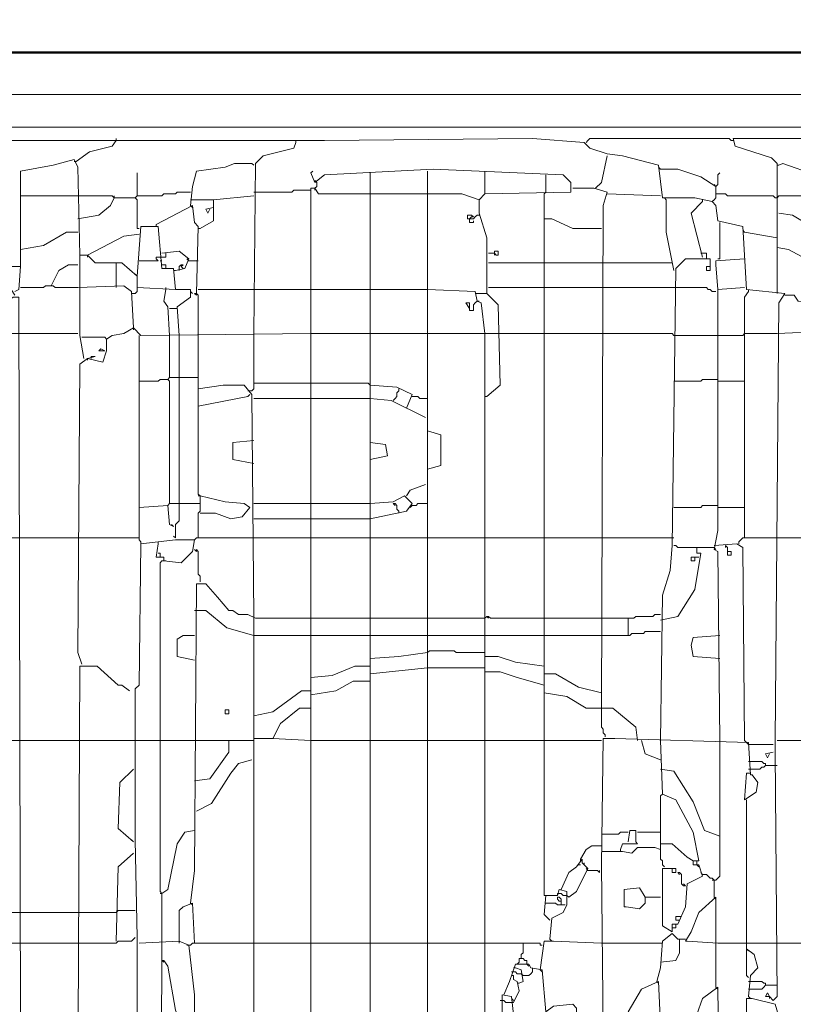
# Model space of a CAD drawing. Header units: millimetres. Extents: x -102634 to 407724, y -68883 to 155589.
# Tile 68 of 80: x 221385 to 221819, y 67349 to 67901. Entities that reach past the tile are written whole.
import ezdxf

# ---------------------------------------------------------------- set-up
doc = ezdxf.new("R2010")
doc.units = ezdxf.units.MM
doc.header["$LTSCALE"] = 20
doc.layers.add('CKTEXTY_MALE', color=8, linetype='Continuous', lineweight=18)
doc.layers.add('V-objekty', color=130, linetype='Continuous', lineweight=50)
doc.styles.get("Standard").update_dxf_attribs({"font": 'isocpeur.ttf'})
doc.dimstyles.new('CADKON$7', dxfattribs={"dimscale": 100, "dimtxt": 2.5, "dimasz": 2.5, "dimexe": 1.8, "dimexo": 5, "dimgap": 0.6, "dimtad": 1, "dimrnd": 1, "dimtxsty": 'Standard', "dimblk1": 'OBLIQUE', "dimblk2": 'OBLIQUE', "dimsah": 1, "dimcen": 2.5, "dimadec": 1, "dimazin": 2, "dimtfac": 1, "dimtdec": 4, "dimtix": 1, "dimtmove": 0, "dimatfit": 3, "dimldrblk": 'DOTSMALL', "dimfxl": 5, "dimfxlon": 1, "dimtfill": 1, "dimtolj": 1, "dimarcsym": 0})

# ---------------------------------------------------------------- blocks, each defined once
blk = doc.blocks.new('DWG-RYYQ14-20T_top')
at = {"layer": 'V-objekty'}
blk.add_polyline3d([(4.270878, 6.533191, 0), (5.931478, 6.533191, 0), (5.932548, 6.528908, 0), (5.933619, 6.528908, 0), (5.922912, 6.521413, 0), (5.917559, 6.522484, 0), (5.914347, 6.518201, 0), (5.911135, 6.518201, 0), (5.908994, 6.514989, 0), (5.898287, 6.512848, 0), (5.898287, 6.533191, 0)], dxfattribs=at)
at = {"layer": 'V-objekty', "color": 2, "lineweight": 13}
for points in [[(4.283726, 6.503212, 0), (4.284797, 6.517131, 0), (4.289079, 6.517131, 0), (4.296574, 6.511777, 0), (4.299786, 6.511777, 0), (4.304069, 6.509636, 0), (5.904711, 6.509636, 0), (5.906852, 6.503212, 0), (5.916488, 6.503212, 0)], [(5.252677, 6.485011, 0), (5.252677, 6.490364, 0), (5.253747, 6.491435, 0), (5.873662, 6.491435, 0), (5.874732, 6.490364, 0), (5.874732, 6.485011, 0)], [(5.737687, 6.004283, 0), (5.736617, 6.006424, 0), (5.735546, 6.004283, 0), (5.737687, 6.004283, 0), (5.739829, 6.002141, 0), (5.74197, 6.004283, 0), (5.740899, 6.141328, 0), (5.740899, 6.147752, 0), (5.743041, 6.392934, 0), (5.746253, 6.398287, 0), (5.724839, 6.400428, 0), (5.722698, 6.43576, 0), (5.708779, 6.438972, 0), (5.707709, 6.447537, 0), (5.705567, 6.449679, 0), (5.695931, 6.45182, 0), (5.67773, 6.45182, 0), (5.675589, 6.470021, 0), (5.655246, 6.475375, 0), (5.646681, 6.476445, 0), (5.637045, 6.479657, 0), (5.633833, 6.482869, 0), (5.604925, 6.485011, 0), (5.488223, 6.48394, 0), (5.471092, 6.48394, 0), (5.263383, 6.48394, 0)], [(5.349036, 6.472163, 0), (5.356531, 6.477516, 0), (5.369379, 6.480728, 0), (5.37152, 6.48394, 0)], [(5.37152, 6.48394, 0), (5.37152, 6.485011, 0)], [(5.448608, 6.375803, 0), (5.449679, 6.471092, 0), (5.453961, 6.475375, 0), (5.471092, 6.479657, 0), (5.472163, 6.482869, 0)], [(5.472163, 6.482869, 0), (5.472163, 6.48394, 0)], [(5.634904, 6.482869, 0), (5.635974, 6.48394, 0), (5.637045, 6.485011, 0), (5.715203, 6.485011, 0), (5.716274, 6.48394, 0), (5.717345, 6.48394, 0)], [(5.74197, 6.398287, 0), (5.74197, 6.471092, 0), (5.738758, 6.474304, 0), (5.718415, 6.480728, 0), (5.717345, 6.485011, 0), (5.846895, 6.485011, 0), (5.849036, 6.479657, 0), (5.847966, 6.46788, 0), (5.844754, 6.463597, 0), (5.844754, 6.457173, 0)], [(5.317987, 6.413276, 0), (5.317987, 6.466809, 0), (5.336188, 6.470021, 0), (5.347966, 6.473233, 0), (5.350107, 6.468951, 0), (5.351178, 6.4197, 0)], [(5.349036, 6.472163, 0), (5.347966, 6.472163, 0)], [(5.413276, 6.447537, 0), (5.414347, 6.458244, 0), (5.416488, 6.466809, 0), (5.432548, 6.468951, 0), (5.437901, 6.471092, 0), (5.447537, 6.471092, 0), (5.448608, 6.470021, 0)], [(5.640257, 6.457173, 0), (5.643469, 6.460385, 0), (5.646681, 6.475375, 0)], [(5.77409, 6.463597, 0), (5.763383, 6.464668, 0), (5.745182, 6.471092, 0), (5.743041, 6.470021, 0)], [(5.383298, 6.452891, 0), (5.383298, 6.465739, 0)], [(5.485011, 5.91863, 0), (5.486081, 5.932548, 0), (5.492505, 5.938972, 0), (5.491435, 5.943255, 0), (5.480728, 5.945396, 0), (5.480728, 6.457173, 0), (5.482869, 6.457173, 0), (5.485011, 6.453961, 0), (5.56531, 6.453961, 0), (5.574946, 6.450749, 0), (5.578158, 6.453961, 0), (5.626338, 6.455032, 0), (5.626338, 6.460385, 0), (5.622056, 6.464668, 0), (5.549251, 6.46788, 0), (5.488223, 6.464668, 0), (5.482869, 6.460385, 0), (5.480728, 6.465739, 0), (5.481799, 6.466809, 0)], [(5.513919, 6.453961, 0), (5.513919, 6.465739, 0)], [(5.546039, 6.453961, 0), (5.546039, 6.466809, 0)], [(5.578158, 6.453961, 0), (5.578158, 6.466809, 0)], [(5.67666, 6.46788, 0), (5.675589, 6.468951, 0)], [(5.707709, 6.458244, 0), (5.699143, 6.463597, 0), (5.686296, 6.46788, 0), (5.67666, 6.46788, 0)], [(5.705567, 6.449679, 0), (5.706638, 6.450749, 0), (5.707709, 6.45182, 0), (5.707709, 6.458244, 0), (5.708779, 6.459315, 0), (5.708779, 6.464668, 0), (5.70985, 6.465739, 0)], [(5.743041, 6.470021, 0), (5.74197, 6.470021, 0)], [(5.48394, 6.460385, 0), (5.482869, 6.461456, 0)], [(5.482869, 6.457173, 0), (5.48394, 6.458244, 0), (5.48394, 6.460385, 0)], [(5.611349, 6.453961, 0), (5.61242, 6.455032, 0), (5.61242, 6.464668, 0)], [(5.382227, 6.45182, 0), (5.383298, 6.452891, 0), (5.397216, 6.452891, 0), (5.398287, 6.453961, 0), (5.404711, 6.453961, 0), (5.405782, 6.455032, 0), (5.413276, 6.455032, 0)], [(5.448608, 6.455032, 0), (5.470021, 6.455032, 0), (5.471092, 6.456103, 0), (5.480728, 6.456103, 0)], [(5.482869, 6.457173, 0), (5.482869, 6.456103, 0)], [(5.51606, 5.922912, 0), (5.513919, 5.926124, 0), (5.513919, 6.453961, 0)], [(5.546039, 5.9197, 0), (5.546039, 6.453961, 0)], [(5.614561, 6.036403, 0), (5.615632, 6.04818, 0), (5.622056, 6.051392, 0), (5.624197, 6.055675, 0), (5.624197, 6.063169, 0), (5.619914, 6.06424, 0), (5.618844, 6.061028, 0), (5.611349, 6.061028, 0), (5.611349, 6.453961, 0)], [(5.643469, 6.165953, 0), (5.64454, 6.447537, 0), (5.646681, 6.455032, 0), (5.639186, 6.457173, 0), (5.627409, 6.457173, 0)], [(5.67666, 6.452891, 0), (5.646681, 6.453961, 0)], [(5.707709, 6.458244, 0), (5.706638, 6.459315, 0)], [(5.74197, 6.45182, 0), (5.740899, 6.45182, 0), (5.739829, 6.452891, 0), (5.714133, 6.452891, 0), (5.713062, 6.453961, 0), (5.707709, 6.453961, 0)], [(5.317987, 6.452891, 0), (5.350107, 6.452891, 0)], [(5.384368, 6.43469, 0), (5.383298, 6.43469, 0), (5.383298, 6.450749, 0), (5.382227, 6.45182, 0), (5.37045, 6.45182, 0), (5.369379, 6.452891, 0), (5.350107, 6.452891, 0)], [(5.350107, 6.440043, 0), (5.361884, 6.442184, 0), (5.368308, 6.447537, 0), (5.37045, 6.45182, 0)], [(5.37045, 6.45182, 0), (5.37045, 6.452891, 0)], [(5.413276, 6.450749, 0), (5.426124, 6.450749, 0)], [(5.41863, 6.43469, 0), (5.426124, 6.438972, 0), (5.426124, 6.450749, 0), (5.448608, 6.452891, 0)], [(5.579229, 6.340471, 0), (5.586724, 6.346895, 0), (5.585653, 6.391863, 0), (5.579229, 6.398287, 0), (5.579229, 6.429336, 0), (5.574946, 6.443255, 0), (5.574946, 6.450749, 0)], [(5.679872, 6.450749, 0), (5.678801, 6.45182, 0)], [(5.684154, 6.411135, 0), (5.679872, 6.432548, 0), (5.679872, 6.450749, 0)], [(5.700214, 6.41863, 0), (5.69379, 6.443255, 0), (5.700214, 6.449679, 0)], [(5.700214, 6.449679, 0), (5.700214, 6.450749, 0)], [(5.74197, 6.45182, 0), (5.743041, 6.452891, 0), (5.77409, 6.452891, 0)], [(5.416488, 6.398287, 0), (5.417559, 6.43576, 0), (5.415418, 6.437901, 0), (5.414347, 6.447537, 0), (5.394004, 6.436831, 0)], [(5.413276, 6.447537, 0), (5.414347, 6.446467, 0)], [(5.423983, 6.445396, 0), (5.422912, 6.443255, 0), (5.421842, 6.445396, 0), (5.426124, 6.446467, 0)], [(5.77409, 6.432548, 0), (5.761242, 6.43576, 0), (5.750535, 6.442184, 0), (5.743041, 6.443255, 0)], [(5.569593, 6.440043, 0), (5.568522, 6.440043, 0), (5.568522, 6.442184, 0), (5.570664, 6.442184, 0), (5.571734, 6.441113, 0), (5.570664, 6.441113, 0), (5.569593, 6.440043, 0)], [(5.569593, 6.440043, 0), (5.571734, 6.440043, 0), (5.572805, 6.441113, 0), (5.573876, 6.442184, 0), (5.574946, 6.442184, 0)], [(5.569593, 6.440043, 0), (5.569593, 6.437901, 0), (5.571734, 6.437901, 0), (5.571734, 6.438972, 0)], [(5.643469, 6.43469, 0), (5.627409, 6.43469, 0), (5.615632, 6.440043, 0), (5.611349, 6.440043, 0)], [(5.70985, 6.417559, 0), (5.70985, 6.437901, 0)], [(5.317987, 6.422912, 0), (5.330835, 6.425054, 0), (5.343683, 6.432548, 0), (5.350107, 6.432548, 0)], [(5.353319, 6.361884, 0), (5.351178, 6.374732, 0), (5.351178, 6.4197, 0), (5.35546, 6.4197, 0), (5.359743, 6.415418, 0), (5.374732, 6.415418, 0), (5.383298, 6.407923, 0), (5.385439, 6.43576, 0), (5.395075, 6.43576, 0), (5.397216, 6.412206, 0), (5.40364, 6.412206, 0), (5.404711, 6.400428, 0), (5.383298, 6.401499, 0), (5.383298, 6.407923, 0)], [(5.394004, 6.436831, 0), (5.394004, 6.43576, 0)], [(5.41863, 6.43469, 0), (5.417559, 6.43469, 0)], [(5.723769, 6.432548, 0), (5.722698, 6.433619, 0)], [(5.74197, 6.429336, 0), (5.723769, 6.432548, 0)], [(5.35546, 6.4197, 0), (5.375803, 6.430407, 0), (5.384368, 6.431478, 0)], [(5.404711, 6.411135, 0), (5.410064, 6.412206, 0), (5.412206, 6.417559, 0), (5.406852, 6.421842, 0), (5.397216, 6.420771, 0)], [(5.5803, 6.420771, 0), (5.583512, 6.420771, 0), (5.584582, 6.4197, 0), (5.585653, 6.4197, 0), (5.585653, 6.421842, 0), (5.583512, 6.421842, 0), (5.583512, 6.420771, 0)], [(5.77409, 6.412206, 0), (5.75803, 6.417559, 0), (5.748394, 6.422912, 0), (5.74197, 6.423983, 0)], [(5.35546, 6.4197, 0), (5.35546, 6.41863, 0)], [(5.37152, 6.40257, 0), (5.37152, 6.415418, 0)], [(5.384368, 6.416488, 0), (5.395075, 6.416488, 0), (5.394004, 6.417559, 0), (5.394004, 6.41863, 0), (5.397216, 6.41863, 0)], [(5.396146, 6.416488, 0), (5.397216, 6.416488, 0)], [(5.397216, 6.41863, 0), (5.399358, 6.41863, 0), (5.399358, 6.420771, 0)], [(5.412206, 6.416488, 0), (5.411135, 6.417559, 0)], [(5.412206, 6.416488, 0), (5.417559, 6.416488, 0)], [(5.5803, 6.415418, 0), (5.611349, 6.415418, 0)], [(5.583512, 6.420771, 0), (5.583512, 6.4197, 0)], [(5.611349, 6.415418, 0), (5.643469, 6.415418, 0)], [(5.643469, 6.415418, 0), (5.683084, 6.415418, 0)], [(5.67666, 6.147752, 0), (5.67773, 6.229122, 0), (5.682013, 6.243041, 0), (5.683084, 6.256959, 0), (5.685225, 6.412206, 0), (5.690578, 6.417559, 0), (5.704497, 6.417559, 0), (5.704497, 6.413276, 0), (5.702355, 6.413276, 0), (5.702355, 6.411135, 0), (5.704497, 6.411135, 0), (5.704497, 6.413276, 0)], [(5.700214, 6.420771, 0), (5.699143, 6.420771, 0)], [(5.702355, 6.41863, 0), (5.702355, 6.420771, 0), (5.700214, 6.420771, 0)], [(5.702355, 6.41863, 0), (5.702355, 6.417559, 0)], [(5.708779, 6.400428, 0), (5.707709, 6.414347, 0), (5.707709, 6.416488, 0), (5.723769, 6.417559, 0)], [(5.70985, 6.417559, 0), (5.708779, 6.417559, 0)], [(5.314775, 6.397216, 0), (5.312634, 6.400428, 0), (5.302998, 6.40257, 0), (5.308351, 6.411135, 0), (5.310493, 6.413276, 0), (5.317987, 6.413276, 0), (5.316916, 6.400428, 0), (5.314775, 6.399358, 0)], [(5.335118, 6.40257, 0), (5.3394, 6.411135, 0), (5.344754, 6.414347, 0), (5.350107, 6.414347, 0)], [(5.399358, 6.412206, 0), (5.399358, 6.414347, 0), (5.397216, 6.414347, 0)], [(5.404711, 6.411135, 0), (5.40364, 6.411135, 0)], [(5.406852, 6.411135, 0), (5.406852, 6.413276, 0), (5.407923, 6.414347, 0), (5.408994, 6.414347, 0), (5.407923, 6.413276, 0), (5.408994, 6.412206, 0)], [(5.383298, 6.407923, 0), (5.382227, 6.408994, 0)], [(5.317987, 6.401499, 0), (5.330835, 6.401499, 0), (5.331906, 6.40257, 0), (5.336188, 6.40257, 0), (5.337259, 6.401499, 0), (5.350107, 6.401499, 0)], [(5.381156, 6.379015, 0), (5.380086, 6.399358, 0), (5.375803, 6.40257, 0), (5.350107, 6.401499, 0)], [(5.37152, 6.40257, 0), (5.37152, 6.401499, 0)], [(5.381156, 6.398287, 0), (5.382227, 6.398287, 0), (5.383298, 6.399358, 0), (5.383298, 6.401499, 0)], [(5.401499, 6.374732, 0), (5.400428, 6.390792, 0), (5.398287, 6.394004, 0), (5.399358, 6.400428, 0)], [(5.399358, 6.400428, 0), (5.399358, 6.401499, 0)], [(5.406852, 6.374732, 0), (5.405782, 6.390792, 0), (5.413276, 6.396146, 0), (5.413276, 6.400428, 0), (5.404711, 6.400428, 0)], [(5.414347, 6.398287, 0), (5.413276, 6.399358, 0)], [(5.417559, 6.400428, 0), (5.448608, 6.400428, 0)], [(5.448608, 6.400428, 0), (5.480728, 6.400428, 0)], [(5.480728, 6.400428, 0), (5.513919, 6.400428, 0)], [(5.513919, 6.400428, 0), (5.546039, 6.400428, 0)], [(5.578158, 5.920771, 0), (5.578158, 6.375803, 0), (5.576017, 6.392934, 0), (5.573876, 6.394004, 0), (5.572805, 6.399358, 0), (5.546039, 6.400428, 0)], [(5.5803, 6.401499, 0), (5.611349, 6.401499, 0)], [(5.611349, 6.401499, 0), (5.643469, 6.401499, 0)], [(5.643469, 6.401499, 0), (5.684154, 6.401499, 0)], [(5.707709, 6.399358, 0), (5.705567, 6.399358, 0), (5.704497, 6.400428, 0), (5.703426, 6.400428, 0), (5.702355, 6.401499, 0), (5.684154, 6.401499, 0)], [(5.70985, 6.147752, 0), (5.708779, 6.253747, 0), (5.706638, 6.254818, 0), (5.708779, 6.265525, 0), (5.708779, 6.400428, 0), (5.723769, 6.401499, 0)], [(5.723769, 6.261242, 0), (5.723769, 6.396146, 0), (5.72591, 6.399358, 0)], [(5.72591, 6.399358, 0), (5.72591, 6.400428, 0)], [(5.317987, 5.989293, 0), (5.316916, 6.396146, 0), (5.313704, 6.396146, 0), (5.299786, 6.385439, 0), (5.296574, 6.375803, 0), (5.317987, 6.375803, 0)], [(5.381156, 6.398287, 0), (5.380086, 6.398287, 0)], [(5.417559, 6.374732, 0), (5.417559, 6.397216, 0), (5.416488, 6.398287, 0), (5.415418, 6.398287, 0), (5.416488, 6.397216, 0), (5.416488, 6.398287, 0)], [(5.569593, 6.389722, 0), (5.569593, 6.388651, 0), (5.571734, 6.388651, 0), (5.571734, 6.391863, 0), (5.572805, 6.392934, 0), (5.573876, 6.394004, 0)], [(5.573876, 6.398287, 0), (5.572805, 6.398287, 0)], [(5.573876, 6.398287, 0), (5.579229, 6.398287, 0)], [(5.573876, 6.394004, 0), (5.574946, 6.394004, 0)], [(5.579229, 6.398287, 0), (5.5803, 6.397216, 0)], [(5.769807, 6.379015, 0), (5.768737, 6.385439, 0), (5.762313, 6.388651, 0), (5.763383, 6.392934, 0), (5.753747, 6.394004, 0), (5.751606, 6.397216, 0), (5.746253, 6.397216, 0)], [(5.401499, 6.389722, 0), (5.405782, 6.389722, 0)], [(5.569593, 6.389722, 0), (5.567452, 6.392934, 0), (5.569593, 6.392934, 0), (5.569593, 6.389722, 0), (5.569593, 6.391863, 0)], [(5.352248, 6.190578, 0), (5.350107, 6.197002, 0), (5.351178, 6.358672, 0), (5.35546, 6.361884, 0), (5.364026, 6.359743, 0), (5.366167, 6.366167, 0), (5.366167, 6.372591, 0), (5.369379, 6.374732, 0), (5.375803, 6.375803, 0), (5.381156, 6.379015, 0), (5.385439, 6.374732, 0), (5.480728, 6.375803, 0)], [(5.381156, 6.379015, 0), (5.381156, 6.377944, 0)], [(5.74197, 6.375803, 0), (5.767666, 6.376874, 0), (5.771949, 6.379015, 0), (5.77409, 6.377944, 0)], [(5.317987, 6.375803, 0), (5.350107, 6.375803, 0)], [(5.366167, 6.372591, 0), (5.365096, 6.373662, 0), (5.352248, 6.373662, 0)], [(5.385439, 6.25803, 0), (5.385439, 6.259101, 0), (5.384368, 6.260171, 0), (5.384368, 6.374732, 0)], [(5.401499, 6.351178, 0), (5.401499, 6.374732, 0)], [(5.404711, 6.261242, 0), (5.404711, 6.268737, 0), (5.406852, 6.270878, 0), (5.406852, 6.374732, 0)], [(5.448608, 6.217345, 0), (5.447537, 6.341542, 0), (5.443255, 6.346895, 0), (5.431478, 6.346895, 0), (5.417559, 6.344754, 0), (5.417559, 6.374732, 0)], [(5.446467, 6.343683, 0), (5.447537, 6.343683, 0), (5.448608, 6.344754, 0), (5.448608, 6.375803, 0)], [(5.480728, 6.375803, 0), (5.513919, 6.375803, 0)], [(5.513919, 6.375803, 0), (5.546039, 6.375803, 0)], [(5.546039, 6.375803, 0), (5.578158, 6.375803, 0)], [(5.578158, 6.375803, 0), (5.586724, 6.375803, 0)], [(5.586724, 6.375803, 0), (5.611349, 6.375803, 0)], [(5.611349, 6.375803, 0), (5.643469, 6.375803, 0)], [(5.684154, 6.374732, 0), (5.683084, 6.375803, 0), (5.643469, 6.375803, 0)], [(5.684154, 6.374732, 0), (5.708779, 6.374732, 0)], [(5.708779, 6.374732, 0), (5.722698, 6.374732, 0)], [(5.722698, 6.374732, 0), (5.723769, 6.375803, 0), (5.74197, 6.375803, 0)], [(5.364026, 6.366167, 0), (5.365096, 6.366167, 0), (5.361884, 6.366167, 0), (5.362955, 6.367238, 0), (5.365096, 6.366167, 0)], [(5.35546, 6.361884, 0), (5.359743, 6.362955, 0), (5.357602, 6.362955, 0)], [(5.35546, 6.361884, 0), (5.35546, 6.360814, 0)], [(5.357602, 6.362955, 0), (5.357602, 6.361884, 0)], [(5.401499, 6.280514, 0), (5.401499, 6.349036, 0), (5.400428, 6.350107, 0), (5.396146, 6.350107, 0), (5.395075, 6.349036, 0), (5.384368, 6.349036, 0)], [(5.400428, 6.350107, 0), (5.401499, 6.351178, 0), (5.406852, 6.351178, 0)], [(5.406852, 6.351178, 0), (5.417559, 6.351178, 0)], [(5.684154, 6.349036, 0), (5.699143, 6.349036, 0), (5.700214, 6.350107, 0), (5.708779, 6.350107, 0)], [(5.417559, 6.261242, 0), (5.417559, 6.275161, 0), (5.41863, 6.276231, 0), (5.41863, 6.284797, 0), (5.417559, 6.285867, 0), (5.417559, 6.344754, 0)], [(5.446467, 6.343683, 0), (5.445396, 6.343683, 0)], [(5.448608, 6.347966, 0), (5.480728, 6.347966, 0)], [(5.513919, 6.346895, 0), (5.512848, 6.347966, 0), (5.480728, 6.347966, 0)], [(5.534261, 6.334047, 0), (5.537473, 6.341542, 0), (5.528908, 6.345824, 0), (5.513919, 6.346895, 0)], [(5.526767, 6.33833, 0), (5.527837, 6.3394, 0), (5.528908, 6.340471, 0), (5.528908, 6.342612, 0), (5.529979, 6.343683, 0), (5.529979, 6.344754, 0)], [(5.708779, 6.349036, 0), (5.723769, 6.349036, 0)], [(5.417559, 6.335118, 0), (5.445396, 6.340471, 0), (5.446467, 6.341542, 0)], [(5.448608, 6.3394, 0), (5.480728, 6.3394, 0)], [(5.480728, 6.3394, 0), (5.513919, 6.3394, 0)], [(5.544968, 6.328694, 0), (5.525696, 6.33833, 0), (5.513919, 6.3394, 0)], [(5.546039, 6.3394, 0), (5.541756, 6.3394, 0), (5.540685, 6.340471, 0), (5.537473, 6.340471, 0)], [(5.579229, 6.340471, 0), (5.578158, 6.340471, 0)], [(5.546039, 6.299786, 0), (5.553533, 6.301927, 0), (5.553533, 6.319058, 0), (5.546039, 6.321199, 0)], [(5.448608, 6.302998, 0), (5.436831, 6.305139, 0), (5.436831, 6.314775, 0), (5.448608, 6.315846, 0)], [(5.513919, 6.305139, 0), (5.523555, 6.307281, 0), (5.522484, 6.313704, 0), (5.513919, 6.314775, 0)], [(5.534261, 6.284797, 0), (5.536403, 6.288009, 0), (5.544968, 6.291221, 0)], [(5.41863, 6.284797, 0), (5.417559, 6.284797, 0)], [(5.41863, 6.275161, 0), (5.427195, 6.275161, 0), (5.43576, 6.271949, 0), (5.442184, 6.273019, 0), (5.446467, 6.278373, 0), (5.443255, 6.280514, 0), (5.432548, 6.281585, 0), (5.41863, 6.284797, 0)], [(5.513919, 6.271949, 0), (5.534261, 6.276231, 0), (5.537473, 6.280514, 0), (5.533191, 6.284797, 0), (5.526767, 6.281585, 0), (5.513919, 6.280514, 0)], [(5.40364, 6.267666, 0), (5.401499, 6.268737, 0), (5.400428, 6.279443, 0), (5.384368, 6.278373, 0)], [(5.400428, 6.279443, 0), (5.401499, 6.280514, 0), (5.406852, 6.280514, 0)], [(5.406852, 6.280514, 0), (5.41863, 6.280514, 0)], [(5.448608, 6.280514, 0), (5.480728, 6.280514, 0)], [(5.480728, 6.280514, 0), (5.513919, 6.280514, 0)], [(5.529979, 6.275161, 0), (5.529979, 6.276231, 0), (5.528908, 6.277302, 0), (5.528908, 6.279443, 0), (5.527837, 6.280514, 0), (5.526767, 6.280514, 0), (5.527837, 6.279443, 0)], [(5.537473, 6.279443, 0), (5.536403, 6.278373, 0)], [(5.537473, 6.279443, 0), (5.539615, 6.279443, 0), (5.540685, 6.280514, 0), (5.546039, 6.280514, 0)], [(5.684154, 6.278373, 0), (5.699143, 6.278373, 0), (5.700214, 6.279443, 0), (5.708779, 6.279443, 0)], [(5.708779, 6.278373, 0), (5.723769, 6.278373, 0)], [(5.448608, 6.271949, 0), (5.480728, 6.271949, 0)], [(5.480728, 6.271949, 0), (5.513919, 6.271949, 0)], [(5.40364, 6.267666, 0), (5.40257, 6.268737, 0)], [(5.284797, 6.261242, 0), (5.317987, 6.261242, 0)], [(5.317987, 6.261242, 0), (5.350107, 6.261242, 0)], [(5.350107, 6.261242, 0), (5.384368, 6.261242, 0)], [(5.404711, 6.261242, 0), (5.40364, 6.262313, 0)], [(5.415418, 6.260171, 0), (5.416488, 6.261242, 0), (5.448608, 6.261242, 0)], [(5.448608, 6.261242, 0), (5.480728, 6.261242, 0)], [(5.480728, 6.261242, 0), (5.513919, 6.261242, 0)], [(5.513919, 6.261242, 0), (5.546039, 6.261242, 0)], [(5.546039, 6.261242, 0), (5.579229, 6.261242, 0)], [(5.579229, 6.261242, 0), (5.611349, 6.261242, 0)], [(5.611349, 6.261242, 0), (5.643469, 6.261242, 0)], [(5.643469, 6.261242, 0), (5.684154, 6.261242, 0)], [(5.720557, 6.25803, 0), (5.720557, 6.259101, 0), (5.721627, 6.260171, 0), (5.722698, 6.261242, 0), (5.74197, 6.261242, 0)], [(5.74197, 6.261242, 0), (5.77409, 6.261242, 0)], [(5.383298, 5.663812, 0), (5.383298, 6.037473, 0), (5.382227, 6.092077, 0), (5.382227, 6.131692, 0), (5.382227, 6.17666, 0), (5.384368, 6.178801, 0), (5.385439, 6.25803, 0), (5.404711, 6.260171, 0), (5.415418, 6.260171, 0), (5.414347, 6.253747, 0), (5.407923, 6.247323, 0), (5.398287, 6.248394, 0), (5.398287, 6.250535, 0), (5.394004, 6.250535, 0), (5.395075, 6.25803, 0)], [(5.395075, 6.25803, 0), (5.395075, 6.259101, 0)], [(5.67666, 6.215203, 0), (5.686296, 6.217345, 0), (5.695931, 6.232334, 0), (5.699143, 6.252677, 0), (5.697002, 6.252677, 0), (5.697002, 6.255889, 0), (5.706638, 6.255889, 0)], [(5.697002, 6.255889, 0), (5.686296, 6.255889, 0), (5.685225, 6.256959, 0), (5.684154, 6.256959, 0)], [(5.723769, 6.147752, 0), (5.722698, 6.255889, 0), (5.719486, 6.25803, 0), (5.706638, 6.256959, 0)], [(5.706638, 6.255889, 0), (5.707709, 6.254818, 0)], [(5.714133, 6.253747, 0), (5.714133, 6.255889, 0), (5.713062, 6.256959, 0), (5.713062, 6.255889, 0)], [(5.396146, 6.250535, 0), (5.396146, 6.252677, 0), (5.395075, 6.252677, 0)], [(5.41863, 6.236617, 0), (5.41863, 6.239829, 0), (5.417559, 6.240899, 0), (5.417559, 6.253747, 0), (5.416488, 6.254818, 0), (5.416488, 6.253747, 0), (5.415418, 6.254818, 0)], [(5.695931, 6.250535, 0), (5.698073, 6.250535, 0), (5.69379, 6.250535, 0), (5.69379, 6.248394, 0), (5.695931, 6.248394, 0), (5.695931, 6.250535, 0)], [(5.714133, 6.253747, 0), (5.716274, 6.253747, 0), (5.716274, 6.251606, 0), (5.714133, 6.251606, 0), (5.714133, 6.253747, 0)], [(5.397216, 6.034261, 0), (5.397216, 6.062099, 0), (5.396146, 6.063169, 0), (5.396146, 6.247323, 0), (5.397216, 6.248394, 0), (5.398287, 6.248394, 0)], [(5.398287, 6.248394, 0), (5.399358, 6.248394, 0)], [(5.413276, 6.056745, 0), (5.415418, 6.074946, 0), (5.416488, 6.235546, 0), (5.421842, 6.235546, 0), (5.428266, 6.228051, 0), (5.43469, 6.220557, 0), (5.436831, 6.220557, 0), (5.440043, 6.218415, 0), (5.445396, 6.218415, 0), (5.449679, 6.216274, 0), (5.480728, 6.216274, 0)], [(5.448608, 6.206638, 0), (5.433619, 6.210921, 0), (5.421842, 6.220557, 0), (5.415418, 6.220557, 0)], [(5.448608, 6.148822, 0), (5.448608, 6.217345, 0)], [(5.578158, 6.216274, 0), (5.579229, 6.217345, 0), (5.5803, 6.217345, 0), (5.58137, 6.216274, 0), (5.611349, 6.216274, 0)], [(5.579229, 6.217345, 0), (5.5803, 6.216274, 0)], [(5.658458, 6.206638, 0), (5.658458, 6.216274, 0), (5.66167, 6.216274, 0), (5.662741, 6.217345, 0), (5.672377, 6.217345, 0), (5.673448, 6.218415, 0), (5.67666, 6.218415, 0)], [(5.480728, 6.216274, 0), (5.513919, 6.216274, 0)], [(5.513919, 6.216274, 0), (5.546039, 6.216274, 0)], [(5.546039, 6.216274, 0), (5.578158, 6.216274, 0)], [(5.611349, 6.216274, 0), (5.643469, 6.216274, 0)], [(5.643469, 6.216274, 0), (5.658458, 6.216274, 0)], [(5.415418, 6.192719, 0), (5.405782, 6.194861, 0), (5.405782, 6.204497, 0), (5.408994, 6.206638, 0), (5.415418, 6.206638, 0)], [(5.448608, 6.206638, 0), (5.480728, 6.206638, 0)], [(5.480728, 6.206638, 0), (5.513919, 6.206638, 0)], [(5.513919, 6.206638, 0), (5.546039, 6.206638, 0)], [(5.546039, 6.206638, 0), (5.578158, 6.206638, 0)], [(5.578158, 6.206638, 0), (5.611349, 6.206638, 0)], [(5.611349, 6.206638, 0), (5.643469, 6.206638, 0)], [(5.643469, 6.206638, 0), (5.659529, 6.206638, 0), (5.6606, 6.207709, 0), (5.667024, 6.207709, 0), (5.668094, 6.208779, 0), (5.67666, 6.208779, 0)], [(5.70985, 6.19379, 0), (5.694861, 6.194861, 0), (5.69379, 6.201285, 0), (5.694861, 6.205567, 0), (5.70985, 6.206638, 0)], [(5.513919, 6.19379, 0), (5.529979, 6.194861, 0), (5.546039, 6.197002, 0)], [(5.546039, 6.197002, 0), (5.547109, 6.198073, 0), (5.561028, 6.198073, 0), (5.562099, 6.197002, 0), (5.578158, 6.197002, 0)], [(5.611349, 6.189507, 0), (5.595289, 6.191649, 0), (5.585653, 6.194861, 0), (5.578158, 6.194861, 0)], [(5.352248, 5.920771, 0), (5.350107, 5.948608, 0), (5.351178, 6.189507, 0), (5.360814, 6.189507, 0), (5.372591, 6.178801, 0), (5.374732, 6.178801, 0), (5.379015, 6.175589, 0)], [(5.480728, 6.183084, 0), (5.492505, 6.184154, 0), (5.505353, 6.189507, 0), (5.513919, 6.189507, 0)], [(5.513919, 6.185225, 0), (5.546039, 6.188437, 0)], [(5.546039, 6.188437, 0), (5.578158, 6.188437, 0)], [(5.611349, 6.178801, 0), (5.59636, 6.183084, 0), (5.586724, 6.186296, 0), (5.578158, 6.186296, 0)], [(5.643469, 6.174518, 0), (5.630621, 6.17773, 0), (5.617773, 6.185225, 0), (5.611349, 6.185225, 0)], [(5.480728, 6.173448, 0), (5.494647, 6.175589, 0), (5.504283, 6.180942, 0), (5.513919, 6.180942, 0)], [(5.448608, 6.16167, 0), (5.459315, 6.163812, 0), (5.475375, 6.175589, 0), (5.480728, 6.175589, 0)], [(5.663812, 6.147752, 0), (5.662741, 6.155246, 0), (5.649893, 6.165953, 0), (5.634904, 6.165953, 0), (5.624197, 6.172377, 0), (5.611349, 6.174518, 0)], [(5.432548, 6.162741, 0), (5.432548, 6.164882, 0), (5.43469, 6.164882, 0), (5.43469, 6.162741, 0), (5.432548, 6.162741, 0)], [(5.459315, 6.148822, 0), (5.463597, 6.157388, 0), (5.474304, 6.165953, 0), (5.480728, 6.165953, 0)], [(5.64561, 6.149893, 0), (5.64561, 6.150964, 0), (5.64454, 6.152034, 0), (5.64454, 6.154176, 0), (5.643469, 6.155246, 0), (5.643469, 6.165953, 0)], [(5.284797, 6.147752, 0), (5.317987, 6.147752, 0)], [(5.317987, 6.147752, 0), (5.350107, 6.147752, 0)], [(5.350107, 6.147752, 0), (5.381156, 6.147752, 0)], [(5.381156, 6.147752, 0), (5.396146, 6.147752, 0)], [(5.396146, 6.147752, 0), (5.415418, 6.147752, 0)], [(5.415418, 6.125268, 0), (5.423983, 6.126338, 0), (5.43469, 6.141328, 0), (5.43469, 6.147752, 0), (5.447537, 6.147752, 0)], [(5.415418, 6.147752, 0), (5.43469, 6.147752, 0)], [(5.447537, 6.147752, 0), (5.448608, 6.147752, 0), (5.448608, 6.148822, 0)], [(5.450749, 5.922912, 0), (5.448608, 5.928266, 0), (5.448608, 6.148822, 0), (5.459315, 6.148822, 0), (5.480728, 6.147752, 0)], [(5.480728, 6.147752, 0), (5.513919, 6.147752, 0)], [(5.513919, 6.147752, 0), (5.546039, 6.147752, 0)], [(5.546039, 6.147752, 0), (5.578158, 6.147752, 0)], [(5.578158, 6.147752, 0), (5.611349, 6.147752, 0)], [(5.611349, 6.147752, 0), (5.643469, 6.147752, 0)], [(5.710921, 5.828694, 0), (5.708779, 6.009636, 0), (5.700214, 6.003212, 0), (5.690578, 5.976445, 0)], [(5.67773, 5.964668, 0), (5.675589, 6.012848, 0), (5.665953, 6.008565, 0), (5.658458, 5.995717, 0)], [(5.64454, 5.986081, 0), (5.643469, 6.078158, 0), (5.64454, 6.148822, 0), (5.650964, 6.148822, 0), (5.72591, 6.146681, 0), (5.726981, 6.12848, 0), (5.728051, 6.12848, 0), (5.731263, 6.124197, 0), (5.730193, 6.118844, 0), (5.723769, 6.114561, 0), (5.724839, 6.12955, 0), (5.72591, 6.12955, 0)], [(5.67666, 6.137045, 0), (5.668094, 6.140257, 0), (5.665953, 6.147752, 0)], [(5.683084, 6.042827, 0), (5.683084, 6.044968, 0), (5.686296, 6.044968, 0), (5.690578, 6.054604, 0), (5.691649, 6.067452, 0), (5.700214, 6.071734, 0), (5.698073, 6.078158, 0), (5.694861, 6.078158, 0), (5.694861, 6.0803, 0), (5.698073, 6.0803, 0), (5.694861, 6.09636, 0), (5.685225, 6.114561, 0), (5.67773, 6.117773, 0), (5.67666, 6.147752, 0)], [(5.706638, 6.069593, 0), (5.707709, 6.069593, 0), (5.708779, 6.070664, 0), (5.70985, 6.071734, 0), (5.70985, 6.147752, 0)], [(5.72591, 6.14561, 0), (5.724839, 6.146681, 0), (5.723769, 6.147752, 0)], [(5.72591, 6.14561, 0), (5.739829, 6.14561, 0)], [(5.74197, 6.147752, 0), (5.77409, 6.147752, 0)], [(5.737687, 6.140257, 0), (5.736617, 6.138116, 0), (5.735546, 6.140257, 0), (5.739829, 6.141328, 0)], [(5.416488, 6.108137, 0), (5.425054, 6.11242, 0), (5.43576, 6.12955, 0), (5.440043, 6.134904, 0), (5.447537, 6.137045, 0)], [(5.735546, 6.133833, 0), (5.735546, 6.134904, 0), (5.734475, 6.134904, 0), (5.733405, 6.135974, 0), (5.72591, 6.135974, 0)], [(5.381156, 6.091006, 0), (5.372591, 6.098501, 0), (5.373662, 6.124197, 0), (5.381156, 6.131692, 0)], [(5.70985, 6.094218, 0), (5.701285, 6.09743, 0), (5.694861, 6.11349, 0), (5.684154, 6.130621, 0), (5.67666, 6.131692, 0)], [(5.72591, 6.131692, 0), (5.732334, 6.131692, 0), (5.733405, 6.132762, 0), (5.734475, 6.132762, 0), (5.735546, 6.133833, 0), (5.74197, 6.133833, 0)], [(5.72591, 6.12955, 0), (5.726981, 6.12955, 0)], [(5.678801, 6.077088, 0), (5.67773, 6.078158, 0), (5.67773, 6.0803, 0), (5.67666, 6.08137, 0), (5.67666, 6.116702, 0), (5.67773, 6.117773, 0)], [(5.724839, 6.031049, 0), (5.724839, 6.114561, 0)], [(5.397216, 6.062099, 0), (5.400428, 6.06424, 0), (5.405782, 6.089936, 0), (5.410064, 6.09636, 0), (5.415418, 6.09743, 0)], [(5.643469, 6.095289, 0), (5.653105, 6.095289, 0), (5.654176, 6.09636, 0), (5.658458, 6.09636, 0)], [(5.658458, 6.091006, 0), (5.659529, 6.09743, 0), (5.662741, 6.09743, 0), (5.662741, 6.091006, 0)], [(5.663812, 6.09636, 0), (5.67666, 6.09636, 0)], [(5.381156, 6.091006, 0), (5.380086, 6.092077, 0)], [(5.654176, 6.086724, 0), (5.655246, 6.089936, 0), (5.663812, 6.089936, 0), (5.662741, 6.091006, 0)], [(5.694861, 6.0803, 0), (5.691649, 6.082441, 0), (5.683084, 6.089936, 0), (5.67666, 6.089936, 0)], [(5.37152, 6.035332, 0), (5.372591, 6.077088, 0), (5.381156, 6.084582, 0)], [(5.631692, 6.08137, 0), (5.634904, 6.086724, 0), (5.638116, 6.088865, 0), (5.643469, 6.088865, 0)], [(5.643469, 6.085653, 0), (5.655246, 6.085653, 0), (5.6606, 6.084582, 0), (5.663812, 6.087794, 0), (5.673448, 6.087794, 0), (5.67666, 6.086724, 0)], [(5.654176, 6.086724, 0), (5.654176, 6.085653, 0)], [(5.625268, 6.059957, 0), (5.62955, 6.063169, 0), (5.635974, 6.076017, 0), (5.632762, 6.079229, 0), (5.632762, 6.08137, 0), (5.62955, 6.077088, 0), (5.625268, 6.073876, 0), (5.620985, 6.06424, 0)], [(5.631692, 6.08137, 0), (5.631692, 6.0803, 0)], [(5.633833, 6.078158, 0), (5.633833, 6.079229, 0)], [(5.697002, 6.078158, 0), (5.697002, 6.0803, 0)], [(5.630621, 6.078158, 0), (5.631692, 6.078158, 0)], [(5.635974, 6.074946, 0), (5.634904, 6.076017, 0)], [(5.635974, 6.074946, 0), (5.641328, 6.074946, 0), (5.642398, 6.073876, 0), (5.642398, 6.074946, 0)], [(5.683084, 6.042827, 0), (5.683084, 6.040685, 0), (5.67773, 6.043897, 0), (5.67773, 6.076017, 0), (5.685225, 6.076017, 0), (5.685225, 6.073876, 0), (5.683084, 6.073876, 0), (5.683084, 6.076017, 0)], [(5.690578, 6.066381, 0), (5.689507, 6.066381, 0), (5.688437, 6.067452, 0), (5.688437, 6.072805, 0), (5.687366, 6.073876, 0), (5.686296, 6.073876, 0), (5.687366, 6.072805, 0)], [(5.697002, 6.078158, 0), (5.698073, 6.077088, 0)], [(5.700214, 6.072805, 0), (5.699143, 6.073876, 0)], [(5.706638, 6.059957, 0), (5.706638, 6.069593, 0), (5.705567, 6.070664, 0), (5.704497, 6.070664, 0), (5.703426, 6.071734, 0), (5.702355, 6.072805, 0), (5.700214, 6.072805, 0)], [(5.706638, 6.069593, 0), (5.705567, 6.069593, 0)], [(5.668094, 6.059957, 0), (5.664882, 6.06531, 0), (5.656317, 6.06424, 0), (5.656317, 6.054604, 0), (5.657388, 6.054604, 0), (5.664882, 6.053533, 0), (5.668094, 6.056745, 0), (5.668094, 6.059957, 0), (5.67666, 6.059957, 0)], [(5.690578, 6.066381, 0), (5.689507, 6.067452, 0)], [(5.397216, 6.062099, 0), (5.396146, 6.062099, 0)], [(5.415418, 6.034261, 0), (5.414347, 6.056745, 0), (5.408994, 6.054604, 0), (5.406852, 6.052463, 0), (5.406852, 6.035332, 0)], [(5.413276, 6.056745, 0), (5.414347, 6.055675, 0)], [(5.614561, 6.047109, 0), (5.611349, 6.050321, 0), (5.61242, 6.061028, 0)], [(5.620985, 6.055675, 0), (5.618844, 6.055675, 0), (5.617773, 6.056745, 0), (5.61242, 6.056745, 0)], [(5.618844, 6.061028, 0), (5.618844, 6.062099, 0), (5.619914, 6.062099, 0)], [(5.620985, 6.055675, 0), (5.620985, 6.058887, 0), (5.619914, 6.059957, 0), (5.618844, 6.059957, 0), (5.618844, 6.058887, 0), (5.619914, 6.057816, 0), (5.620985, 6.057816, 0)], [(5.625268, 6.059957, 0), (5.624197, 6.061028, 0), (5.622056, 6.061028, 0), (5.620985, 6.062099, 0), (5.619914, 6.062099, 0)], [(5.707709, 6.009636, 0), (5.707709, 6.059957, 0), (5.698073, 6.051392, 0), (5.69379, 6.040685, 0), (5.690578, 6.035332, 0), (5.691649, 6.035332, 0), (5.708779, 6.034261, 0)], [(5.706638, 6.059957, 0), (5.707709, 6.058887, 0)], [(5.284797, 6.051392, 0), (5.317987, 6.051392, 0)], [(5.317987, 6.051392, 0), (5.350107, 6.051392, 0)], [(5.350107, 6.051392, 0), (5.37152, 6.051392, 0)], [(5.37152, 6.051392, 0), (5.372591, 6.052463, 0), (5.382227, 6.052463, 0)], [(5.620985, 6.055675, 0), (5.623126, 6.055675, 0)], [(5.614561, 6.047109, 0), (5.61349, 6.04818, 0)], [(5.686296, 6.047109, 0), (5.685225, 6.047109, 0), (5.685225, 6.049251, 0), (5.687366, 6.049251, 0)], [(5.686296, 6.047109, 0), (5.687366, 6.047109, 0)], [(5.687366, 6.049251, 0), (5.688437, 6.049251, 0)], [(5.683084, 6.042827, 0), (5.685225, 6.042827, 0), (5.685225, 6.044968, 0)], [(5.350107, 6.034261, 0), (5.37152, 6.034261, 0), (5.372591, 6.035332, 0), (5.380086, 6.035332, 0), (5.381156, 6.036403, 0), (5.382227, 6.037473, 0)], [(5.417559, 5.639186, 0), (5.417559, 5.8394, 0), (5.417559, 5.845824, 0), (5.415418, 5.847966, 0), (5.415418, 6.005353, 0), (5.412206, 6.033191, 0), (5.406852, 6.035332, 0), (5.384368, 6.034261, 0)], [(5.406852, 6.035332, 0), (5.406852, 6.034261, 0)], [(5.609208, 6.019272, 0), (5.611349, 6.035332, 0), (5.616702, 6.035332, 0), (5.643469, 6.034261, 0)], [(5.614561, 6.036403, 0), (5.615632, 6.035332, 0)], [(5.674518, 6.012848, 0), (5.67666, 6.020343, 0), (5.67773, 6.035332, 0), (5.683084, 6.039615, 0), (5.686296, 6.036403, 0), (5.690578, 6.036403, 0)], [(5.67666, 6.023555, 0), (5.685225, 6.024625, 0), (5.687366, 6.028908, 0), (5.687366, 6.036403, 0)], [(5.284797, 6.034261, 0), (5.317987, 6.034261, 0)], [(5.317987, 6.034261, 0), (5.350107, 6.034261, 0)], [(5.397216, 6.024625, 0), (5.397216, 6.034261, 0)], [(5.412206, 6.033191, 0), (5.411135, 6.033191, 0)], [(5.412206, 6.033191, 0), (5.413276, 6.033191, 0), (5.414347, 6.034261, 0), (5.448608, 6.034261, 0)], [(5.448608, 6.034261, 0), (5.480728, 6.034261, 0)], [(5.480728, 6.034261, 0), (5.513919, 6.034261, 0)], [(5.513919, 6.034261, 0), (5.546039, 6.034261, 0)], [(5.546039, 6.034261, 0), (5.578158, 6.034261, 0)], [(5.578158, 6.034261, 0), (5.599572, 6.034261, 0)], [(5.598501, 6.025696, 0), (5.598501, 6.027837, 0), (5.599572, 6.028908, 0), (5.599572, 6.034261, 0), (5.609208, 6.034261, 0), (5.609208, 6.033191, 0), (5.610278, 6.033191, 0)], [(5.643469, 6.034261, 0), (5.67773, 6.034261, 0)], [(5.708779, 6.034261, 0), (5.724839, 6.034261, 0)], [(5.724839, 6.034261, 0), (5.74197, 6.034261, 0)], [(5.72591, 6.004283, 0), (5.726981, 6.01606, 0), (5.731263, 6.020343, 0), (5.729122, 6.027837, 0), (5.724839, 6.031049, 0), (5.724839, 6.01606, 0), (5.72591, 6.014989, 0)], [(5.724839, 6.031049, 0), (5.72591, 6.029979, 0)], [(5.74197, 6.034261, 0), (5.77409, 6.034261, 0)], [(5.390792, 5.827623, 0), (5.395075, 5.831906, 0), (5.398287, 5.832976, 0), (5.396146, 5.832976, 0), (5.397216, 6.024625, 0), (5.398287, 6.024625, 0), (5.400428, 6.021413, 0), (5.404711, 5.996788, 0), (5.408994, 5.987152, 0), (5.415418, 5.985011, 0)], [(5.397216, 6.024625, 0), (5.398287, 6.023555, 0)], [(5.601713, 6.022484, 0), (5.601713, 6.024625, 0), (5.600642, 6.024625, 0), (5.599572, 6.025696, 0), (5.59743, 6.025696, 0), (5.59743, 6.023555, 0)], [(5.610278, 5.972163, 0), (5.61242, 5.992505, 0), (5.614561, 5.992505, 0), (5.619914, 5.988223, 0), (5.62955, 5.989293, 0), (5.62955, 5.997859, 0), (5.627409, 6, 0), (5.616702, 5.998929, 0), (5.61242, 5.995717, 0), (5.610278, 6.019272, 0), (5.603854, 6.020343, 0), (5.602784, 6.022484, 0), (5.595289, 6.022484, 0), (5.592077, 6.012848, 0), (5.588865, 6.005353, 0)], [(5.594218, 6.018201, 0), (5.593148, 6.018201, 0)], [(5.595289, 6.020343, 0), (5.594218, 6.020343, 0)], [(5.599572, 6.01606, 0), (5.598501, 6.017131, 0), (5.59636, 6.017131, 0), (5.595289, 6.018201, 0), (5.594218, 6.018201, 0)], [(5.59743, 6.011777, 0), (5.599572, 6.012848, 0), (5.598501, 6.019272, 0), (5.595289, 6.020343, 0)], [(5.59743, 6.023555, 0), (5.59636, 6.022484, 0)], [(5.599572, 6.01606, 0), (5.602784, 6.01606, 0), (5.603854, 6.017131, 0), (5.604925, 6.018201, 0), (5.604925, 6.019272, 0)], [(5.601713, 6.022484, 0), (5.602784, 6.021413, 0)], [(5.604925, 6.019272, 0), (5.604925, 6.020343, 0)], [(5.609208, 6.019272, 0), (5.610278, 6.018201, 0)], [(5.594218, 6.001071, 0), (5.59743, 6.007495, 0), (5.59636, 6.012848, 0), (5.594218, 6.013919, 0), (5.594218, 6.01606, 0), (5.593148, 6.01606, 0)], [(5.674518, 6.012848, 0), (5.675589, 6.011777, 0)], [(5.735546, 6.010707, 0), (5.735546, 6.011777, 0), (5.734475, 6.011777, 0), (5.733405, 6.012848, 0), (5.72591, 6.012848, 0)], [(5.59743, 6.011777, 0), (5.59636, 6.011777, 0)], [(5.707709, 6.009636, 0), (5.708779, 6.008565, 0)], [(5.72591, 6.008565, 0), (5.733405, 6.008565, 0), (5.734475, 6.009636, 0), (5.735546, 6.010707, 0), (5.74197, 6.010707, 0)], [(5.587794, 6.002141, 0), (5.586724, 6.002141, 0)], [(5.61349, 5.616702, 0), (5.611349, 5.619914, 0), (5.610278, 5.921842, 0), (5.608137, 5.923983, 0), (5.611349, 5.929336, 0), (5.610278, 5.972163, 0), (5.600642, 5.975375, 0), (5.595289, 5.98394, 0), (5.593148, 6.004283, 0), (5.587794, 6.005353, 0), (5.587794, 5.982869, 0), (5.592077, 5.973233, 0), (5.593148, 5.973233, 0), (5.59743, 5.96788, 0), (5.603854, 5.973233, 0)], [(5.594218, 6.001071, 0), (5.589936, 6.001071, 0), (5.588865, 6.002141, 0), (5.587794, 6.002141, 0)], [(5.594218, 6.002141, 0), (5.593148, 6.003212, 0)], [(5.724839, 5.920771, 0), (5.724839, 6.003212, 0), (5.728051, 6.003212, 0), (5.740899, 6, 0), (5.744111, 5.989293, 0), (5.74197, 5.987152, 0), (5.74197, 5.920771, 0)], [(5.72591, 6.004283, 0), (5.726981, 6.003212, 0)], [(5.737687, 6.004283, 0), (5.737687, 6.003212, 0)]]:
    blk.add_polyline3d(points, dxfattribs=at)
blk = doc.blocks.new('_OBLIQUE')
at = {"color": 0, "linetype": 'ByBlock', "transparency": 33554687}
blk.add_line((-0.5, -0.5), (0.5, 0.5), dxfattribs=at)

msp = doc.modelspace()

# ---------------------------------------------------------------- block references
at = {"layer": 'V-objekty', "xscale": 1000, "yscale": 1000, "zscale": 1000}
msp.add_blockref('DWG-RYYQ14-20T_top', (216067.59, 61349.14), dxfattribs=at)

# ---------------------------------------------------------------- leaders
at = {"layer": 'CKTEXTY_MALE'}
for points in [[(223913.08, 79958.16), (218461.35, 59101.8)], [(223916.57, 71652.66), (218461.35, 59101.8)]]:
    msp.add_leader(points, dimstyle='CADKON$7', override={"dimscale": 50, "dimtxt": 2.3, "dimasz": 2, "dimldrblk": 'Open30'}, dxfattribs=at)

doc.saveas('drawing.dxf')
